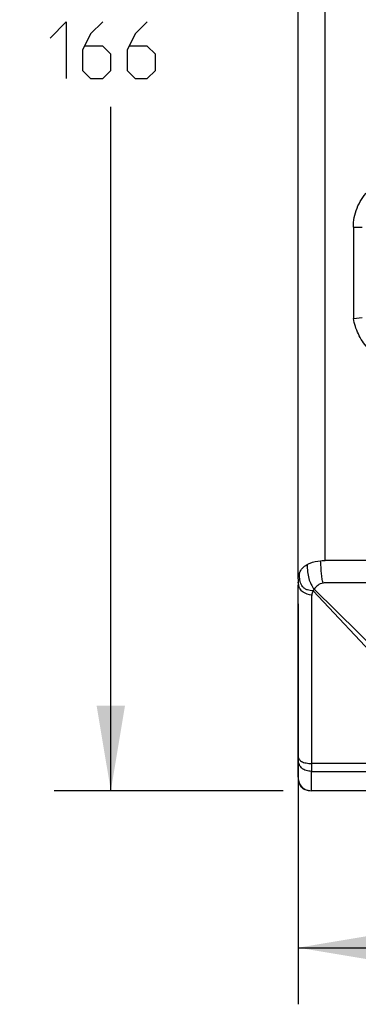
# Model space of a CAD drawing. Header units: inches. Extents: x 0 to 17, y 0 to 11.
# Tile 4 of 35: x 4.1 to 4.8, y 3.4 to 5.6. Entities that reach past the tile are written whole.
import ezdxf

# ---------------------------------------------------------------- set-up
doc = ezdxf.new("R2010")
doc.units = ezdxf.units.IN
doc.header["$LTSCALE"] = 0.935
doc.header["$MEASUREMENT"] = 0
doc.layers.get('0').update_dxf_attribs({"linetype": 'CONTINUOUS'})
doc.styles.add('TEXTSTYLE_2', font='txt', dxfattribs={"width": 0.8})
doc.dimstyles.new('DIMSTYLE_1', dxfattribs={"dimtxt": 0.125, "dimasz": 0.1875, "dimexe": 0.125, "dimexo": 0.0625, "dimgap": 0.0625, "dimtad": 0, "dimtih": 1, "dimtoh": 1, "dimlfac": 2, "dimzin": 4, "dimdsep": 46, "dimtxsty": 'TEXTSTYLE_2', "dimblk": '_FILLED', "dimblk1": '_FILLED', "dimblk2": '_FILLED', "dimcen": 0.09, "dimazin": 1, "dimtfac": 1, "dimtofl": 0, "dimtmove": 0, "dimatfit": 3, "dimldrblk": '_FILLED', "dimfxl": 1, "dimtolj": 1, "dimtzin": 4, "dimarcsym": 0})

# ---------------------------------------------------------------- blocks, each defined once
blk = doc.blocks.new('_FILLED')
at = {"color": 0, "linetype": 'ByBlock'}
blk.add_solid([(0, 0), (-1, 0.167), (-1, -0.167)], dxfattribs=at)
blk = doc.blocks.new('*D1')
at = {"color": 2, "linetype": 'Continuous', "transparency": 16777216}
for p, q in [((6.2996, 4.6561), (6.2996, 3.3948)), ((4.7004, 4.2781), (4.7004, 3.3948)), ((4.7004, 3.5198), (5.2188, 3.5198)), ((6.2996, 3.5198), (5.7813, 3.5198))]:
    blk.add_line(p, q, dxfattribs=at)
at = {"color": 2, "linetype": 'Continuous', "transparency": 16777216, "xscale": 0.1875, "yscale": 0.1875, "zscale": 0.1875}
for p, rotation in [((4.7004, 3.5198), 180), ((6.2996, 3.5198), 6.994319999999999e-05)]:
    blk.add_blockref('_FILLED', p, dxfattribs=dict(at, rotation=rotation))
at = {"color": 2, "linetype": 'Continuous', "transparency": 16777216, "insert": (5.5, 3.5823), "char_height": 0.125, "width": 0.65625, "attachment_point": 2, "line_spacing_factor": 0.9, "style": 'TEXTSTYLE_2'}
blk.add_mtext('{\\ftxt;\\W0.0001;\\H0.0001;\\~}{\\ftxt;\\W3.5;\\H0.125; }{\\ftxt;\\W0.0001;\\H0.0001;\\~}', dxfattribs=at)
blk = doc.blocks.new('*D2')
at = {"color": 2, "linetype": 'Continuous', "transparency": 16777216}
for p, q in [((4.6972, 7.1338), (4.1623, 7.1338)), ((4.2873, 7.1338), (4.2873, 5.625)), ((4.2873, 3.8662), (4.2873, 5.375)), ((4.6676, 3.8662), (4.1623, 3.8662))]:
    blk.add_line(p, q, dxfattribs=at)
at = {"color": 2, "linetype": 'Continuous', "transparency": 16777216, "xscale": 0.1875, "yscale": 0.1875, "zscale": 0.1875}
for p, rotation in [((4.2873, 7.1338), 90.00006598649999), ((4.2873, 3.8662), 270)]:
    blk.add_blockref('_FILLED', p, dxfattribs=dict(at, rotation=rotation))
at = {"color": 2, "linetype": 'Continuous', "transparency": 16777216, "insert": (4.2873, 5.5625), "char_height": 0.125, "width": 0.401786, "attachment_point": 2, "line_spacing_factor": 0.9, "style": 'TEXTSTYLE_2'}
blk.add_mtext('{\\ftxt;\\W0.0001;\\H0.0001;\\~}{\\ftxt;\\W2.1428571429;\\H0.125; }{\\ftxt;\\W0.0001;\\H0.0001;\\~}', dxfattribs=at)

msp = doc.modelspace()

# ---------------------------------------------------------------- linework, layer by layer
at = {"color": 6, "linetype": 'Continuous'}
for p, q in [((4.7004, 4.3333), (4.7004, 6.9179)), ((4.7596, 4.3741), (4.7596, 6.9175)), ((4.8221, 5.1093), (4.8418, 5.1094)), ((4.8221, 5.1093), (4.8221, 4.9082)), ((4.8221, 4.9082), (4.8418, 4.9101)), ((6.2403, 4.3741), (4.7596, 4.3741)), ((4.7033, 4.3407), (4.7032, 4.3471)), ((4.7004, 4.3393), (4.7004, 4.3406)), ((4.7004, 4.3333), (4.7007, 4.3379)), ((4.7004, 4.3333), (4.7004, 4.3323)), ((4.7004, 4.332), (4.7004, 4.3193)), ((4.7004, 4.3306), (4.7004, 4.3299)), ((4.7007, 4.3249), (4.7006, 4.3238)), ((4.7004, 3.9386), (4.7004, 4.3193)), ((4.7006, 4.3146), (4.7004, 4.3193)), ((4.7006, 4.3228), (4.7006, 4.3146)), ((5.0899, 3.9263), (4.7335, 4.3073)), ((4.7357, 4.3108), (5.1578, 3.8929)), ((4.7005, 3.8958), (4.7004, 3.9386)), ((5.0899, 3.9263), (4.73, 3.9263)), ((4.73, 3.9263), (4.73, 3.9088)), ((4.73, 3.9088), (5.1066, 3.9088)), ((4.7301, 3.8662), (4.73, 3.9088)), ((4.701, 3.8884), (4.7022, 3.8836)), ((4.7022, 3.8836), (4.704, 3.8792)), ((4.7182, 3.8678), (4.7228, 3.8667)), ((6.27, 3.8662), (4.7301, 3.8662))]:
    msp.add_line(p, q, dxfattribs=at)
at = {"color": 2, "linetype": 'Continuous'}
for points in [[(4.1534, 5.5268), (4.1891, 5.5625), (4.1891, 5.4375)], [(4.2694, 5.5625), (4.2426, 5.5357), (4.2248, 5.5), (4.2248, 5.4554), (4.2426, 5.4375), (4.2694, 5.4375), (4.2873, 5.4554), (4.2873, 5.4911), (4.2694, 5.5089), (4.2307, 5.5089)], [(4.3676, 5.5625), (4.3409, 5.5357), (4.323, 5.5), (4.323, 5.4554), (4.3409, 5.4375), (4.3676, 5.4375), (4.3855, 5.4554), (4.3855, 5.4911), (4.3676, 5.5089), (4.329, 5.5089)]]:
    msp.add_lwpolyline(points, dxfattribs=at)
at = {"color": 6, "linetype": 'Continuous'}
for points in [[(4.7006, 4.3227), (4.7006, 4.3199), (4.7006, 4.3172)], [(4.7005, 3.8958), (4.7007, 3.8907), (4.7031, 3.8812), (4.7082, 3.8736), (4.7159, 3.8686), (4.7255, 3.8664), (4.7301, 3.8662)]]:
    msp.add_lwpolyline(points, dxfattribs=at)
for centre, radius, start, end in [((4.7329, 4.3339), 0.0325, 156.1627, 164.5213), ((4.7804, 4.3327), 0.0801, 179.5361, 179.9288), ((4.7799, 4.3327), 0.0795, 179.9286, 180.5148), ((4.7791, 4.3327), 0.0788, 180.5145, 181.2526), ((4.7778, 4.3327), 0.0774, 181.2495, 183.0458), ((4.7695, 4.3288), 0.0692, 180.0833, 181.4351), ((4.7671, 4.3287), 0.0668, 181.4323, 183.3014), ((4.7758, 4.3326), 0.0754, 183.0456, 184.9259), ((4.7645, 4.3286), 0.0642, 183.3016, 185.2143), ((4.6618, 4.3251), 0.0388, 359.8317, 1.512), ((4.8086, 4.3221), 0.108, 179.0864, 179.6691), ((4.7326, 4.3341), 0.0322, 164.6601, 173.1142), ((4.7324, 4.3267), 0.032, 187.04, 192.8234), ((4.7612, 4.2924), 0.0315, 144.3285, 151.876), ((4.7233, 3.889), 0.0216, 219.1289, 231.7136)]:
    msp.add_arc(centre, radius, start, end, dxfattribs=at)
for points, knots in [([(4.8221, 5.1093), (4.8221, 5.1236), (4.8276, 5.1525), (4.8513, 5.1894), (4.887, 5.2151), (4.9155, 5.2221), (4.9298, 5.2229)], [0, 0, 0, 0, 0.250017, 0.499997, 0.749978, 1, 1, 1, 1]), ([(4.9128, 4.8044), (4.9013, 4.808), (4.8793, 4.8186), (4.8518, 4.8426), (4.8317, 4.8731), (4.8242, 4.8964), (4.8221, 4.9082)], [0, 0, 0, 0, 0.250018, 0.500003, 0.749985, 1, 1, 1, 1]), ([(4.7202, 4.3649), (4.7223, 4.3661), (4.7317, 4.3706), (4.742, 4.3728), (4.75, 4.3736)], [0, 0, 0, 0, 0.228073, 1, 1, 1, 1]), ([(4.75, 4.3736), (4.7524, 4.3739), (4.7556, 4.374), (4.7588, 4.3741), (4.7596, 4.3741)], [0, 0, 0, 0, 0.757174, 1, 1, 1, 1]), ([(4.7555, 4.3242), (4.7542, 4.3275), (4.7527, 4.335), (4.7516, 4.347), (4.7509, 4.36), (4.7504, 4.369), (4.75, 4.3736)], [0, 0, 0, 0, 0.214016, 0.458184, 0.722783, 1, 1, 1, 1]), ([(4.7032, 4.3471), (4.7047, 4.3506), (4.7096, 4.3577), (4.7164, 4.3627), (4.7202, 4.3649)], [0, 0, 0, 0, 0.468244, 1, 1, 1, 1]), ([(4.7202, 4.3649), (4.7202, 4.3597), (4.7207, 4.3494), (4.7233, 4.3346), (4.7282, 4.3215), (4.7331, 4.3141), (4.7357, 4.3108)], [0, 0, 0, 0, 0.274063, 0.539295, 0.782729, 1, 1, 1, 1]), ([(4.7335, 4.3073), (4.7292, 4.3073), (4.7226, 4.3079), (4.7148, 4.3117), (4.7084, 4.3176), (4.7042, 4.3279), (4.7035, 4.3364), (4.7033, 4.3407)], [0, 0, 0, 0, 0.24997, 0.375104, 0.500145, 0.749218, 1, 1, 1, 1]), ([(4.7555, 4.3242), (4.7512, 4.3234), (4.7435, 4.3199), (4.7378, 4.3139), (4.7357, 4.3108)], [0, 0, 0, 0, 0.535854, 1, 1, 1, 1]), ([(6.2642, 4.3108), (6.2621, 4.3139), (6.2579, 4.3182), (6.2509, 4.3224), (6.2438, 4.3247), (6.2343, 4.3244), (6.2232, 4.3246), (6.2111, 4.3245), (6.1991, 4.3245), (6.187, 4.3245), (6.171, 4.3245), (6.1509, 4.3245), (6.1268, 4.3245), (6.1027, 4.3245), (6.0786, 4.3245), (6.0464, 4.3245), (6.0062, 4.3245), (5.958, 4.3245), (5.8937, 4.3245), (5.8134, 4.3245), (5.717, 4.3245), (5.6205, 4.3245), (5.492, 4.3245), (5.3634, 4.3245), (5.2348, 4.3245), (5.1545, 4.3245), (5.0902, 4.3245), (5.042, 4.3245), (4.9938, 4.3245), (4.9455, 4.3245), (4.9054, 4.3245), (4.8732, 4.3245), (4.8491, 4.3245), (4.829, 4.3245), (4.813, 4.3245), (4.8009, 4.3245), (4.7888, 4.3245), (4.7767, 4.3246), (4.7656, 4.3244), (4.7585, 4.3247), (4.7555, 4.3242)], [0, 0, 0, 0, 0.00746, 0.011617, 0.016123, 0.022155, 0.030181, 0.038132, 0.046108, 0.054068, 0.062034, 0.077964, 0.093892, 0.109823, 0.125752, 0.14168, 0.173537, 0.205395, 0.237254, 0.300972, 0.364688, 0.428404, 0.492119, 0.619553, 0.68327, 0.746985, 0.778841, 0.8107, 0.842561, 0.874418, 0.906275, 0.922217, 0.938149, 0.954058, 0.962015, 0.969981, 0.977965, 0.985979, 0.994034, 1, 1, 1, 1]), ([(4.7303, 4.2979), (4.7236, 4.2984), (4.7132, 4.3011), (4.7042, 4.3108), (4.7018, 4.3167), (4.7012, 4.3196)], [0, 0, 0, 0, 0.519885, 0.770269, 1, 1, 1, 1]), ([(4.7335, 4.3073), (4.7332, 4.3068), (4.7317, 4.3038), (4.7307, 4.3006), (4.7303, 4.2979)], [0, 0, 0, 0, 0.181852, 1, 1, 1, 1]), ([(4.7303, 4.2979), (4.73, 4.296), (4.7299, 4.2921), (4.7299, 4.2844), (4.7299, 4.2747), (4.7299, 4.2631), (4.7299, 4.2476), (4.7299, 4.2283), (4.7299, 4.205), (4.73, 4.1818), (4.73, 4.1508), (4.73, 4.1121), (4.73, 4.0657), (4.73, 4.0037), (4.73, 3.9573), (4.73, 3.9263)], [0, 0, 0, 0, 0.015652, 0.031276, 0.062525, 0.093774, 0.125023, 0.187522, 0.25002, 0.312518, 0.375016, 0.500013, 0.62501, 0.750007, 1, 1, 1, 1]), ([(4.7004, 3.9431), (4.7004, 3.9409), (4.7014, 3.9358), (4.7066, 3.9309), (4.7125, 3.9285), (4.72, 3.9266), (4.726, 3.9263), (4.73, 3.9263)], [0, 0, 0, 0, 0.177621, 0.392771, 0.528882, 0.679779, 1, 1, 1, 1]), ([(4.73, 3.9088), (4.726, 3.9088), (4.718, 3.9096), (4.707, 3.9155), (4.7012, 3.9266), (4.7004, 3.9346), (4.7004, 3.9386)], [0, 0, 0, 0, 0.251101, 0.500282, 0.749326, 1, 1, 1, 1])]:
    msp.add_open_spline(points, degree=3, knots=knots, dxfattribs=at)
for points in [[(4.7005, 3.8958), (4.7005, 3.8934), (4.7006, 3.8909), (4.701, 3.8884)], [(4.704, 3.8792), (4.7047, 3.8779), (4.7056, 3.8766), (4.7065, 3.8754)], [(4.7099, 3.872), (4.7111, 3.8711), (4.7124, 3.8703), (4.7137, 3.8696)], [(4.7137, 3.8696), (4.7151, 3.8689), (4.7167, 3.8682), (4.7182, 3.8678)], [(4.7228, 3.8667), (4.7252, 3.8663), (4.7276, 3.8662), (4.7301, 3.8662)]]:
    msp.add_open_spline(points, degree=3, dxfattribs=at)

# ---------------------------------------------------------------- dimensions: what is measured, and where the dimension line sits
at = {"color": 2, "linetype": 'Continuous'}
for base, p1, p2, angle, text, picture, middle in [((4.2873, 7.1338), (4.7301, 3.8662), (4.7597, 7.1338), 90, '{\\ftxt;\\W0.0001;\\H0.0001;\\~}{\\ftxt;\\W2.1428571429;\\H0.125; }{\\ftxt;\\W0.0001;\\H0.0001;\\~}', '*D2', (4.2694, 5.5)), ((6.2996, 3.5198), (4.7004, 4.3406), (6.2996, 4.7186), 0, '{\\ftxt;\\W0.0001;\\H0.0001;\\~}{\\ftxt;\\W3.5;\\H0.125; }{\\ftxt;\\W0.0001;\\H0.0001;\\~}', '*D1', (5.4821, 3.5198))]:
    dim = msp.add_linear_dim(base=base, p1=p1, p2=p2, angle=angle, text=text, dimstyle='DIMSTYLE_1', dxfattribs=at)
    dim.commit()
    dim.dimension.update_dxf_attribs({"geometry": picture, "text_midpoint": middle, "dimtype": 160})

doc.saveas('drawing.dxf')
